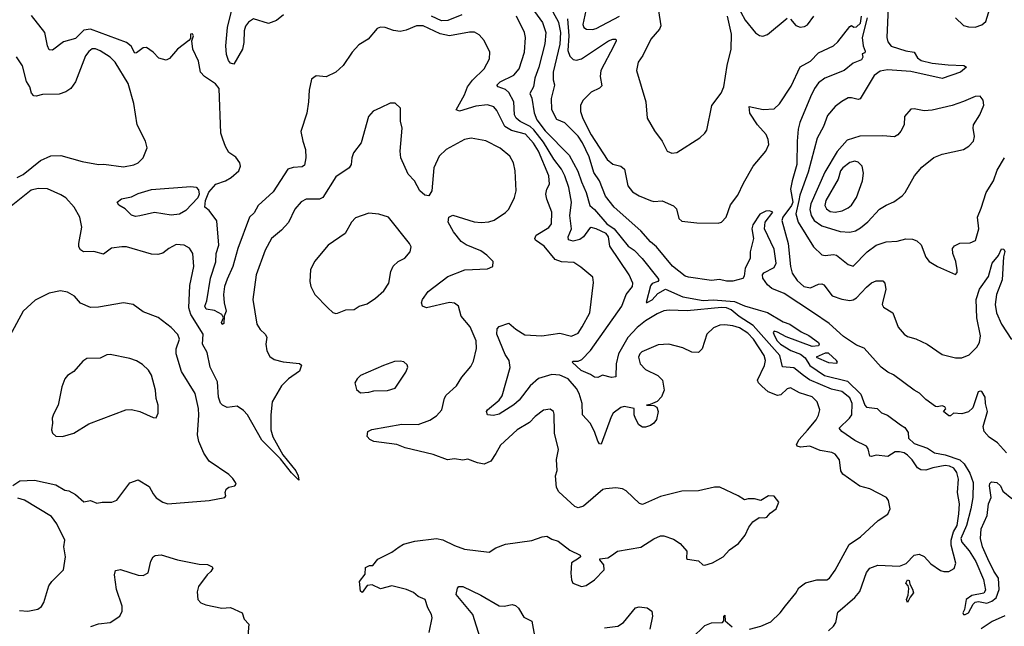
# Model space of a CAD drawing. Extents: x 2056909 to 2160450, y 827444 to 1016825.
# Tile 218 of 256: x 2071046 to 2077022, y 927773 to 931453. Entities that reach past the tile are written whole.
import ezdxf

# ---------------------------------------------------------------- set-up
doc = ezdxf.new("R2010")
doc.units = 0

msp = doc.modelspace()

# ---------------------------------------------------------------- linework, layer by layer
at = {"layer": '0CON10XD'}
for points in [[(2077035, 928826), (2076980, 928885), (2076930, 928920), (2076899.2, 928955), (2076892.9, 928985), (2076920.8, 929075), (2076907.5, 929125), (2076906.4, 929163.6), (2076885, 929196.7), (2076875, 929200), (2076863.8, 929195), (2076831.2, 929098.8), (2076805.6, 929074.4), (2076765, 929062), (2076713.3, 929066.7), (2076695, 929050), (2076685, 929050), (2076652.5, 929075), (2076667, 929093), (2076660, 929105), (2076645, 929110), (2076615, 929103.3), (2076605, 929106.7), (2076545, 929148.8), (2076507.4, 929187.4), (2076475, 929204.5), (2076349.1, 929299.1), (2076314, 929315), (2076274.3, 929345), (2076170.5, 929460.5), (2076125, 929477.5), (2076045, 929530), (2075959.3, 929609.3), (2075864, 929675), (2075685, 929792), (2075611.7, 929821.7), (2075585, 929844), (2075557.1, 929885), (2075553.6, 929905), (2075563.2, 929916.8), (2075625, 929948.9), (2075638.1, 929975), (2075625, 930060), (2075566.7, 930185), (2075571.1, 930225), (2075616, 930285), (2075596, 930294), (2075575, 930291.2), (2075537.6, 930272.4), (2075495, 930207.8), (2075489.7, 930185), (2075498.9, 930125), (2075478.5, 930045), (2075478.5, 930005), (2075448.3, 929945), (2075442.4, 929897.6), (2075435, 929883.3), (2075375, 929867.5), (2075335, 929867.5), (2075294.3, 929875.7), (2075245, 929871.2), (2075105, 929890), (2075085, 929896.7), (2075007.4, 929957.4), (2074911.9, 930075), (2074875, 930105.7), (2074815, 930171.9), (2074653.6, 930315), (2074601.9, 930381.9), (2074565.3, 930475), (2074531, 930525), (2074501.5, 930621.5), (2074462.4, 930705), (2074435, 930745.8), (2074355, 930826.5), (2074305, 930847.5), (2074275, 930906.7), (2074274.1, 930975), (2074294, 931055), (2074285.8, 931085), (2074286.2, 931135), (2074326.1, 931305), (2074330.2, 931375), (2074318.6, 931435), (2074214.6, 931625)], [(2074905.4, 931625.4), (2074936.5, 931415), (2074928.9, 931395), (2074876.7, 931335), (2074828.9, 931235), (2074799.4, 931195), (2074788.6, 931145), (2074847.1, 930955), (2074854.2, 930855), (2074899.1, 930779.1), (2074945.8, 930715), (2074975.9, 930655.9), (2075003.9, 930643.9), (2075035, 930648), (2075173, 930737), (2075205, 930763.8), (2075216.8, 930783.2), (2075247.3, 930932.7), (2075303.4, 931006.6), (2075319.2, 931045), (2075340.3, 931175), (2075364.7, 931275), (2075366.9, 931365), (2075341.3, 931475)], [(2074501.1, 931595), (2074462.9, 931422.9), (2074470, 931405), (2074485.8, 931395.8), (2074523.1, 931393.1), (2074545, 931399.5), (2074687.3, 931475)], [(2076318.2, 931575), (2076308.2, 931345), (2076315, 931318), (2076335, 931292.2), (2076425, 931263.3), (2076475, 931255.7), (2076495, 931221.4), (2076518, 931205), (2076585, 931189.6), (2076680.3, 931179.7), (2076775.8, 931175.8), (2076792.5, 931165), (2076756, 931135), (2076645, 931095.3), (2076455, 931138.8), (2076312.1, 931147.9), (2076269.4, 931140.6), (2076231.5, 931115), (2076146.6, 930973.4), (2076135, 930969.5), (2076095, 930979.6), (2076075, 930978.2), (2076035, 930956.7), (2075994.7, 930925.3), (2075947.8, 930872.2), (2075924.5, 930805), (2075886.9, 930733.1), (2075831.3, 930528.7), (2075781.6, 930388.4), (2075775.2, 930355), (2075755.7, 930275), (2075771.4, 930225), (2075863.1, 930075), (2075915, 930026.9), (2075935, 930022.1), (2075985, 930027.9), (2076004, 930024), (2076075, 929966.9), (2076105, 929957.5), (2076188.9, 930045), (2076245, 930085.4), (2076305, 930105.5), (2076371.7, 930108.3), (2076425, 930123.3), (2076465, 930121.9), (2076490.9, 930110.9), (2076516.4, 930086.4), (2076545, 930012.5), (2076565, 929986.7), (2076616.1, 929956.1), (2076725, 929907.5), (2076735, 929920), (2076736.7, 929935), (2076728, 929985), (2076709.2, 930035), (2076708, 930065), (2076719.5, 930080.5), (2076753, 930097), (2076815, 930100), (2076846.8, 930113.2), (2076866.7, 930185), (2076859.4, 930255), (2076880.6, 930309.4), (2076912.7, 930405), (2076956.2, 930475), (2076979.4, 930540.6), (2077023.1, 930615)], [(2072647.3, 931482.7), (2072605, 931448.7), (2072555, 931429.4), (2072465, 931458.2), (2072435, 931438.6), (2072417, 931413), (2072407.3, 931385), (2072406.4, 931313.6), (2072399.1, 931275), (2072345, 931182.7), (2072325, 931189.1), (2072313.5, 931205), (2072301.8, 931241.8), (2072297.4, 931295), (2072306.3, 931406.3), (2072342.1, 931545)], [(2074153.6, 931525), (2074219.2, 931435), (2074239.6, 931375), (2074233.4, 931306.6), (2074196.9, 931165), (2074172.1, 931097.9), (2074164.4, 931045.6), (2074142, 931005), (2074155, 930977.5), (2074168.3, 930888.3), (2074184.7, 930845), (2074235, 930778.3), (2074380.5, 930630.5), (2074433, 930533), (2074455, 930470), (2074484.4, 930405), (2074505.6, 930325), (2074535, 930300.6), (2074609.3, 930215), (2074654.6, 930184.6), (2074739.1, 930079.1), (2074774.4, 930055), (2074823.6, 930005), (2074920, 929885), (2074924.4, 929875), (2074920, 929865), (2074885, 929853.1), (2074875, 929839.2), (2074847.5, 929737.5), (2074855, 929736.2), (2074885, 929753.9), (2074918.8, 929791.2), (2074965, 929818), (2075071, 929771), (2075195, 929749), (2075255, 929753), (2075385, 929744), (2075445, 929716.2), (2075527, 929693), (2075585, 929675.7), (2075680.5, 929620.5), (2075719.2, 929605), (2075788.4, 929558.4), (2075835, 929537.9), (2075894, 929495), (2075898, 929485), (2075893.3, 929475), (2075855, 929469.4), (2075697.9, 929527.9), (2075645, 929558), (2075625, 929562.5), (2075620, 929555), (2075627.1, 929535), (2075643.4, 929505), (2075662.9, 929485), (2075726, 929445), (2075784.5, 929424.5), (2075812.3, 929402.3), (2075841.2, 929355), (2075930.5, 929295), (2076069.5, 929259.5), (2076151, 929181), (2076175, 929113.8), (2076185, 929101.2), (2076250, 929095), (2076277, 929067), (2076313.6, 929053.6), (2076392.5, 928995), (2076418.3, 928978.3), (2076438, 928948), (2076441.4, 928915), (2076475, 928882.7), (2076555, 928853.1), (2076598.8, 928825), (2076662.4, 928812.4), (2076752.4, 928782.4), (2076779.1, 928759.1), (2076812.3, 928702.3), (2076833.9, 928645), (2076830.4, 928555), (2076818.8, 928485), (2076792.2, 928385), (2076757.7, 928305), (2076765, 928282.2), (2076809.6, 928229.6), (2076849.8, 928165), (2076896.6, 928056.6), (2076907.5, 927992.5), (2076897.3, 927972.7), (2076825, 927960.4), (2076790, 927935), (2076780.8, 927875), (2076770, 927855), (2076773.3, 927845), (2076783.6, 927843.6), (2076805, 927853.8), (2076832.5, 927907.5), (2076845, 927918.1), (2076865, 927923.5), (2076915, 927913.6), (2076946.9, 927925), (2076973.5, 927945), (2076990, 927995), (2076985.8, 928065), (2076957.5, 928107.5), (2076921.4, 928181.4), (2076890, 928255), (2076877.8, 928305), (2076882.2, 928365), (2076918.1, 928445), (2076926.9, 928515), (2076941.4, 928555), (2076932.2, 928625), (2076935, 928640), (2076945, 928650), (2076976, 928645), (2076998, 928625), (2077013, 928593), (2077068.5, 928548.5)], [(2075397, 931547), (2075449.9, 931449.9), (2075512.6, 931372.6), (2075536.6, 931356.6), (2075556.8, 931353.2), (2075585, 931362.5), (2075705, 931462.5)], [(2076725, 931463.3), (2076775, 931418), (2076805, 931409.2), (2076845, 931408.1), (2076885, 931420.8), (2076909.1, 931440.9), (2076935, 931520)], [(2075475, 927754.4), (2075545, 927774.2), (2075605, 927800), (2075661.4, 927855), (2075693.3, 927896.7), (2075756.5, 927973.5), (2075774.5, 928005.5), (2075814.3, 928035.7), (2075885, 928054.2), (2075945, 928054.2), (2075961.2, 928065), (2075995, 928113.8), (2076081.2, 928268.8), (2076150, 928315), (2076256.7, 928415), (2076315, 928453.3), (2076328.8, 928485), (2076320, 928535), (2076306.7, 928555), (2076205, 928607.1), (2076145, 928623.5), (2076042, 928695), (2076030.6, 928715), (2076022.1, 928782.1), (2075995, 928816), (2075975, 928827.5), (2075905, 928838.6), (2075842.5, 928865), (2075785, 928859.2), (2075764.7, 928864.7), (2075761.5, 928875), (2075777.1, 928905), (2075827.2, 928962.8), (2075880.6, 929025), (2075895, 929053.3), (2075901.9, 929085), (2075885.6, 929135), (2075855, 929165.4), (2075779.7, 929189.7), (2075725, 929218.6), (2075705, 929214), (2075665, 929177.5), (2075645, 929173.1), (2075588.8, 929195), (2075549.3, 929229.3), (2075529.7, 929249.7), (2075523.8, 929265), (2075567.3, 929355), (2075571.6, 929385), (2075565.3, 929415), (2075500, 929515), (2075465, 929550.5), (2075415, 929583.9), (2075375, 929596.3), (2075325, 929602.2), (2075295, 929600), (2075256.8, 929583.2), (2075215.6, 929544.4), (2075187.5, 929455), (2075165, 929433.8), (2075125, 929436), (2075071.3, 929461.3), (2074985, 929483.8), (2074920.3, 929479.7), (2074822.9, 929437.1), (2074810, 929425), (2074801.9, 929405), (2074811.9, 929365), (2074845, 929330.6), (2074920, 929295), (2074948, 929265), (2074958, 929205), (2074942, 929165), (2074915, 929135.8), (2074872.5, 929117.5), (2074850, 929115), (2074895, 929113.1), (2074913.1, 929103.1), (2074920.9, 929075), (2074911.8, 929028.3), (2074895, 929005.5), (2074875, 928990.9), (2074845, 928980), (2074825, 928980.4), (2074803.8, 928995), (2074783.2, 929033.3), (2074776, 929055), (2074775, 929093.3), (2074715, 929106), (2074695, 929100), (2074648, 929065), (2074635, 929043.8), (2074575, 928878), (2074565, 928878.8), (2074555.6, 928895), (2074535.5, 928955), (2074507.7, 929005), (2074461.2, 929055), (2074459.6, 929125), (2074441.8, 929185), (2074426.2, 929215), (2074373.8, 929275), (2074325, 929295.3), (2074275, 929300), (2074195, 929275.3), (2074145, 929232.3), (2074077.5, 929145), (2074045, 929115.4), (2073955, 929059.1), (2073920.7, 929050.7), (2073886.1, 929056.1), (2073878.8, 929075), (2073884.2, 929085), (2073955.9, 929144.1), (2073975, 929170), (2074023.6, 929343.6), (2074017.5, 929385), (2073992.4, 929422.4), (2073941.6, 929545), (2073943.3, 929576.7), (2073955, 929591.5), (2074015, 929611.4), (2074057.5, 929575), (2074111.3, 929541.3), (2074215, 929535.7), (2074325, 929551.9), (2074395, 929533.1), (2074435, 929550.6), (2074460.5, 929589.5), (2074506.5, 929675), (2074528.3, 929858.3), (2074525, 929890), (2074452.3, 929952.3), (2074409.8, 929979.8), (2074335, 929983.1), (2074295, 929998.8), (2074229.2, 930079.2), (2074177.5, 930115), (2074173.3, 930125), (2074181.5, 930145), (2074257.8, 930192.2), (2074274.6, 930215), (2074275.9, 930285.9), (2074244.7, 930365), (2074239.6, 930395), (2074246, 930424), (2074261.8, 930455), (2074257.2, 930505), (2074194.8, 930655), (2074165, 930704.7), (2074115, 930758.3), (2074031, 930781), (2073990.4, 930805), (2073941.3, 930901.3), (2073924, 930925), (2073885, 930936.9), (2073815, 930927.6), (2073715, 930896.9), (2073694.3, 930905), (2073745, 930997.5), (2073764.2, 931045.8), (2073794.1, 931085.9), (2073865.6, 931155), (2073896.9, 931215), (2073900, 931255), (2073865.6, 931325.6), (2073835, 931361.2), (2073806.7, 931376.7), (2073775, 931377.1), (2073655, 931354.5), (2073597.9, 931367.9), (2073495, 931415.9), (2073455, 931414.7), (2073391.3, 931388.7), (2073355, 931380.8), (2073315, 931386.5), (2073265, 931405.6), (2073235, 931408), (2073215, 931398.8), (2073160, 931335), (2073105, 931299.4), (2073062.9, 931255), (2073009.4, 931175), (2072964.3, 931135), (2072905, 931107.1), (2072845, 931112.5), (2072817.3, 931092.7), (2072801.9, 931025), (2072799.4, 930955), (2072788.1, 930885), (2072752.5, 930775), (2072763.6, 930715), (2072780.5, 930665), (2072783.3, 930615), (2072775, 930570), (2072759.6, 930560.4), (2072705, 930556.9), (2072673.3, 930545), (2072585, 930407.5), (2072492.9, 930325), (2072469.6, 930280.4), (2072440, 930255), (2072370.3, 930065), (2072338.6, 929955), (2072305, 929878), (2072289.7, 929835), (2072282.3, 929785), (2072286.1, 929735), (2072298.6, 929685), (2072287.5, 929655), (2072285, 929610), (2072275, 929603.8), (2072271.2, 929615), (2072282.5, 929645), (2072272.5, 929665), (2072228.3, 929688.3), (2072177, 929697), (2072168.6, 929715), (2072182.1, 929747.9), (2072204.7, 929885), (2072236.3, 929983.7), (2072239.2, 930035), (2072255.2, 930085), (2072243.1, 930233.1), (2072196.7, 930295), (2072169.2, 930315), (2072173.8, 930355), (2072194.1, 930405.9), (2072235.4, 930454.6), (2072295, 930475.5), (2072330, 930495), (2072375, 930536), (2072385.6, 930565), (2072381.9, 930585), (2072358.1, 930618.1), (2072315, 930647.5), (2072294.2, 930684.2), (2072278.9, 930728.9), (2072265.8, 930765), (2072257.5, 931035), (2072235, 931064.3), (2072168, 931108), (2072144, 931135), (2072130.5, 931200.5), (2072096.7, 931275), (2072090, 931325), (2072100, 931355), (2072095, 931367.5), (2072083.3, 931365), (2072081.7, 931338.3), (2072073.3, 931326.7), (2072003.3, 931275), (2071955, 931216.7), (2071935, 931208), (2071889.4, 931219.4), (2071856, 931255), (2071815, 931284.2), (2071795, 931282.9), (2071755, 931251.9), (2071745, 931250.6), (2071721.8, 931291.8), (2071694.2, 931314.2), (2071475, 931394.8), (2071435, 931389), (2071385, 931339.7), (2071312.4, 931317.6), (2071245, 931268.6), (2071225, 931270), (2071214.6, 931294.6), (2071197.9, 931375), (2071118.1, 931478.1)], [(2073728.7, 931481.3), (2073645, 931447.3), (2073605, 931446.5), (2073545, 931473.6)], [(2075955.4, 927744.6), (2075985, 927774.2), (2075998.5, 927795), (2076011, 927859), (2076115, 927947.1), (2076145.7, 927984.3), (2076185, 928099.2), (2076205, 928124.6), (2076255, 928142.7), (2076385, 928138.2), (2076425.7, 928154.3), (2076475, 928204.4), (2076505, 928209.4), (2076535, 928195.6), (2076575, 928152.2), (2076635, 928110.6), (2076655, 928104.4), (2076685, 928105.7), (2076717.6, 928122.4), (2076727.8, 928155), (2076699.6, 928265), (2076699.1, 928295), (2076712.7, 928345), (2076735.7, 928385), (2076746.8, 928455), (2076750.7, 928515), (2076738, 928585), (2076744.6, 928665.4), (2076733.4, 928705), (2076715, 928732.3), (2076689.2, 928745), (2076662.4, 928747.6), (2076588.8, 928735), (2076545, 928720), (2076515, 928722.1), (2076494.8, 928734.8), (2076462.4, 928782.4), (2076435, 928810.8), (2076414.7, 928824.7), (2076385, 928832.1), (2076359.8, 928830.2), (2076315, 928803.5), (2076245, 928811.5), (2076215, 928801.9), (2076205.6, 928805.6), (2076195, 928848.8), (2076184.7, 928864.7), (2076115, 928900.6), (2076036.2, 928955), (2076020, 928975), (2076083.2, 929035), (2076096.5, 929055), (2076099, 929125), (2076085, 929159.1), (2076035, 929197.9), (2075972.1, 929212.1), (2075838.8, 929268.8), (2075803.4, 929293.4), (2075745, 929340.6), (2075675.7, 929345.8), (2075658.9, 929415), (2075498, 929598), (2075412, 929652), (2075365, 929693), (2075335, 929703.8), (2075305, 929706.2), (2075096.8, 929686.7), (2074988.5, 929691.5), (2074955, 929685.9), (2074915, 929668.4), (2074845, 929626.2), (2074792.7, 929585), (2074736.2, 929525), (2074679.6, 929425), (2074666.2, 929365), (2074663.4, 929286.6), (2074637.6, 929282.4), (2074584, 929296), (2074555, 929281.9), (2074535, 929283.3), (2074510.5, 929300.5), (2074453.8, 929325), (2074398.8, 929375), (2074405, 929381.2), (2074435, 929382.1), (2074457.8, 929392.2), (2074509.7, 929445), (2074701.1, 929715), (2074726.4, 929785), (2074764.6, 929835), (2074766.3, 929855), (2074745.2, 929905), (2074628, 930078), (2074618.9, 930135), (2074605, 930155.6), (2074545, 930184.7), (2074515, 930192.1), (2074503.9, 930186.1), (2074467.1, 930135), (2074445, 930118.8), (2074405, 930109.7), (2074376.9, 930116.9), (2074375.4, 930135), (2074395.2, 930185), (2074385.2, 930265), (2074390.6, 930310.6), (2074394.3, 930345), (2074379.1, 930435), (2074355, 930504.6), (2074333.5, 930545), (2074287.5, 930607.5), (2074225, 930710.4), (2074166.1, 930785), (2074144, 930805), (2074082.5, 930835), (2074058.9, 930855), (2074049.8, 930875), (2074045.1, 930955.1), (2074015, 931010.6), (2073995, 931028.3), (2073950.8, 931045), (2073941.9, 931055), (2073961.1, 931075), (2074045, 931116.7), (2074077.9, 931155), (2074110, 931255), (2074115.3, 931345), (2074110.4, 931375), (2074061.8, 931475)], [(2074371.2, 931458.8), (2074379.5, 931355), (2074372.9, 931265), (2074385, 931231.1), (2074405, 931212.1), (2074425, 931208.2), (2074455, 931215.3), (2074619.4, 931325), (2074645.6, 931335.6), (2074663.9, 931333.9), (2074665.7, 931325), (2074652.7, 931295), (2074574, 931145), (2074568, 931108), (2074578.2, 931051.8), (2074565, 931037.8), (2074515, 931013.1), (2074465.6, 930965), (2074450.5, 930935), (2074450, 930895), (2074463.2, 930853.2), (2074514.7, 930755), (2074611.8, 930605), (2074645, 930576.5), (2074695, 930563.3), (2074716.2, 930546.2), (2074737.3, 930445), (2074765, 930408.9), (2074805, 930383.8), (2074875.4, 930355.4), (2074895, 930350.5), (2074945, 930354.5), (2075013.9, 930323.9), (2075031.9, 930305), (2075046.9, 930246.9), (2075065, 930230.8), (2075155, 930220.8), (2075285, 930218.8), (2075306.1, 930223.9), (2075333.8, 930255), (2075360.3, 930329.7), (2075405, 930388.8), (2075438.5, 930461.5), (2075497.8, 930565), (2075575, 930654.2), (2075592.1, 930695), (2075589.6, 930725), (2075575.8, 930755.8), (2075524.1, 930814.1), (2075478.2, 930885), (2075472.9, 930927.1), (2075557.6, 930907.6), (2075625, 930911.8), (2075658.2, 930941.8), (2075728.6, 931048.6), (2075783.3, 931166.7), (2075845, 931200.8), (2075895, 931251.1), (2075984.5, 931295), (2076010.9, 931319.1), (2076085, 931412.5), (2076095, 931417.5), (2076108.3, 931408.3), (2076125, 931410), (2076148.5, 931431.5), (2076155.8, 931475)], [(2076189.1, 931465), (2076160, 931345), (2076166, 931295), (2076177.7, 931262.3), (2076175, 931252.5), (2076160, 931245), (2076162.5, 931225), (2076155, 931210), (2076105, 931190), (2076050, 931145), (2075932.8, 931097.2), (2075895, 931070.4), (2075869.7, 931035), (2075845.6, 930984.4), (2075781.5, 930828.5), (2075770.9, 930789.1), (2075763.9, 930716.1), (2075763.6, 930575), (2075733.6, 930475), (2075724.9, 930425.1), (2075737.7, 930345), (2075730.9, 930325), (2075677.3, 930255), (2075672.2, 930235), (2075709.3, 930095), (2075724.7, 929954.7), (2075735, 929914.3), (2075765, 929870.9), (2075805.8, 929835), (2075845, 929825.5), (2075895, 929848.1), (2075915, 929850), (2075925.8, 929845), (2075977.6, 929777.6), (2076035, 929756.5), (2076085, 929750), (2076105, 929752.5), (2076125, 929764.4), (2076185, 929831.1), (2076215, 929855.6), (2076245, 929868.6), (2076285, 929868), (2076297.5, 929855), (2076303.5, 929815), (2076284.3, 929744.3), (2076281.1, 929725), (2076288.3, 929708.3), (2076346, 929675), (2076377.6, 929587.6), (2076415, 929544), (2076435, 929530.8), (2076485, 929515.8), (2076553.4, 929483.4), (2076645, 929421.4), (2076725, 929401.4), (2076765, 929401.1), (2076809.5, 929420.5), (2076855, 929465.6), (2076871.5, 929495), (2076878.2, 929535), (2076855.2, 929645), (2076852.1, 929755), (2076871.9, 929818.1), (2076925.9, 929895), (2076949.1, 929975), (2076987.6, 930022.4), (2077005, 930062), (2077020, 930060), (2077025.8, 930045.8), (2077017.5, 930015), (2077009.4, 929875), (2076974.7, 929785), (2076966.8, 929725), (2076974.8, 929674.8), (2077005.2, 929605.2), (2077065, 929512.2)], [(2075724, 931455), (2075757, 931417), (2075782.3, 931407.7), (2075808.8, 931411.2), (2075828.3, 931421.7), (2075866.4, 931473.6)], [(2071031.4, 930495), (2071066.9, 930513.1), (2071171.7, 930598.3), (2071235, 930627.5), (2071295, 930629.5), (2071425, 930592.2), (2071524.4, 930574.4), (2071555.8, 930575.8), (2071675, 930559.4), (2071738.7, 930571.3), (2071765, 930584.2), (2071795.8, 930615), (2071819.2, 930675), (2071809.5, 930715), (2071759.5, 930815), (2071738.9, 930945), (2071703.6, 931065), (2071625, 931194.4), (2071594.7, 931224.7), (2071535, 931264.5), (2071505, 931275.6), (2071485, 931275.7), (2071465, 931260.8), (2071446.2, 931233.8), (2071384.2, 931075), (2071356.2, 931035), (2071325.6, 931014.4), (2071285, 931000), (2071185, 930999.2), (2071145, 930988), (2071131.2, 930991.2), (2071117, 931007), (2071107.1, 931045), (2071087.9, 931077.9), (2071062.8, 931172.8), (2071027.2, 931227.2)], [(2076085, 930162.9), (2076117.8, 930172.2), (2076149.6, 930190.4), (2076193.5, 930226.5), (2076265, 930303.1), (2076305, 930328.6), (2076352.1, 930347.9), (2076402, 930385), (2076420, 930405), (2076476, 930505), (2076522, 930558), (2076595, 930617.5), (2076645, 930638), (2076775, 930666), (2076806.7, 930685), (2076834.2, 930715.8), (2076841.4, 930745), (2076832.9, 930795), (2076835.7, 930814.3), (2076873.4, 930876.6), (2076898.1, 930935), (2076894.3, 930965), (2076875, 930988), (2076845, 930987.5), (2076775, 930955.7), (2076705, 930932.9), (2076585, 930904.2), (2076535, 930900), (2076475, 930912), (2076455, 930910), (2076416.7, 930865), (2076413.8, 930815), (2076394.1, 930775.9), (2076375.9, 930754.1), (2076355, 930741.2), (2076285, 930748.6), (2076145, 930745.5), (2076068.1, 930721.9), (2076007, 930653), (2075933.1, 930526.9), (2075847.2, 930335), (2075842.3, 930302.3), (2075848.7, 930265), (2075868.1, 930235), (2075915, 930202), (2076025, 930167.6), (2076085, 930162.9)], [(2073530.6, 927735), (2073550, 927825), (2073545.8, 927845), (2073522.9, 927885), (2073506, 927935), (2073465, 927954.4), (2073436.9, 927976.9), (2073394.2, 927995), (2073305, 928017.7), (2073235, 927999.2), (2073185, 928023.3), (2073155, 928020), (2073125, 927977.5), (2073113.8, 927985), (2073107.5, 928045), (2073141.7, 928088.3), (2073145, 928130), (2073168.3, 928141.7), (2073188.3, 928141.7), (2073219.3, 928180.7), (2073305, 928221.5), (2073349.2, 928255), (2073375, 928271.1), (2073445, 928290), (2073575, 928304.4), (2073615, 928297.1), (2073685, 928262), (2073745, 928240), (2073895, 928222), (2073935, 928248.8), (2073995, 928270), (2074155, 928294.2), (2074216.4, 928316.4), (2074245, 928318.8), (2074275, 928301.2), (2074315, 928290), (2074384.2, 928234.2), (2074447.5, 928205), (2074448.8, 928195), (2074438, 928185), (2074395, 928157.5), (2074391.9, 928095), (2074394.1, 928054.1), (2074403.6, 928033.6), (2074455, 928013.3), (2074485, 928021.2), (2074533.8, 928055), (2074592.5, 928115), (2074591.1, 928145), (2074566.7, 928175), (2074567.5, 928182.5), (2074615, 928188.6), (2074637.3, 928202.7), (2074675, 928228.6), (2074815, 928252), (2074895, 928304.2), (2074935, 928320.8), (2074955, 928322), (2075015, 928302), (2075053.8, 928275), (2075095, 928227.5), (2075093.3, 928185), (2075099.3, 928179.3), (2075165, 928170), (2075192.5, 928145), (2075205, 928143.8), (2075251.7, 928158.3), (2075315, 928193.8), (2075355, 928236.2), (2075408.8, 928275), (2075450, 928325), (2075472, 928375), (2075495, 928406.7), (2075535, 928432.5), (2075565, 928430), (2075580, 928435), (2075600.5, 928459.5), (2075637.5, 928485), (2075652.5, 928525), (2075625, 928562.5), (2075590, 928565), (2075545, 928536.2), (2075505, 928546.7), (2075466.4, 928546.4), (2075445, 928540), (2075407.5, 928565), (2075295, 928616.7), (2075263.9, 928616.1), (2075165, 928593.8), (2075065, 928592), (2074935, 928560.6), (2074825, 928512.5), (2074807.7, 928517.7), (2074727.5, 928595), (2074705, 928606.2), (2074665, 928612), (2074602.7, 928607.3), (2074585, 928602), (2074467.8, 928502.2), (2074435, 928490.9), (2074415, 928498.8), (2074317.8, 928587.8), (2074303.3, 928615), (2074298.9, 928685), (2074307.6, 928717.6), (2074303.5, 928785), (2074315.7, 928845.7), (2074292.5, 928945), (2074290.3, 929060.3), (2074285, 929076.7), (2074265, 929090), (2074225, 929084), (2074175, 929045.6), (2074140.5, 929009.5), (2074066, 928965), (2073965, 928871.2), (2073935, 928822), (2073905, 928773.8), (2073865, 928755.7), (2073823.7, 928763.7), (2073765, 928785.8), (2073735, 928780.6), (2073685, 928787.8), (2073643, 928783), (2073555, 928815.6), (2073385, 928855.6), (2073335, 928875.5), (2073195, 928893.1), (2073171.2, 928905), (2073155.8, 928925), (2073158.8, 928955), (2073182.8, 928967.2), (2073365, 928998.2), (2073465, 928996.7), (2073535, 929022.9), (2073575, 929050), (2073608, 929085), (2073625, 929157.5), (2073634.3, 929175), (2073697.8, 929232.2), (2073730, 929285), (2073785, 929348), (2073799.4, 929380.6), (2073817.9, 929457.9), (2073816.5, 929505), (2073780, 929590), (2073724.6, 929654.6), (2073708.6, 929715), (2073685, 929733.5), (2073655, 929737.8), (2073515, 929705.7), (2073490, 929715), (2073484.2, 929734.2), (2073491.4, 929755), (2073525, 929802.9), (2073644.7, 929895.3), (2073747.5, 929935), (2073885, 929940.8), (2073916.7, 929955), (2073918.8, 929985), (2073882, 930025), (2073845, 930050), (2073755, 930086), (2073725, 930108), (2073678, 930165), (2073646.7, 930225), (2073650, 930255), (2073675, 930267.5), (2073805, 930225.6), (2073847.5, 930222.5), (2073893, 930227), (2073925, 930237.5), (2073995, 930284), (2074015, 930303.3), (2074050, 930375), (2074058.6, 930415), (2074052.5, 930535), (2074042, 930585), (2074021.2, 930625), (2073962.6, 930672.6), (2073875, 930717.8), (2073785.7, 930734.3), (2073745, 930726.9), (2073635, 930665.7), (2073591.4, 930625), (2073559.2, 930555), (2073546.4, 930413.6), (2073530, 930385), (2073505, 930388.8), (2073475, 930413.8), (2073441.4, 930475), (2073404.4, 930515), (2073359.4, 930615), (2073355.6, 930655), (2073368, 930795), (2073356.4, 930836.4), (2073357, 930917), (2073325, 930946.7), (2073293.6, 930946.4), (2073235, 930917.5), (2073191.7, 930898.3), (2073163.9, 930866.1), (2073118.8, 930705), (2073072.5, 930645), (2073061.4, 930615), (2073057.5, 930575), (2073045, 930553.8), (2072965, 930499.2), (2072886.6, 930373.4), (2072865, 930364.3), (2072785, 930364.2), (2072755, 930347.5), (2072716.3, 930303.7), (2072677.7, 930222.3), (2072635, 930175.8), (2072574.3, 930125), (2072535.6, 930055), (2072480.6, 929905), (2072460.8, 929755), (2072484.3, 929605), (2072505, 929574), (2072536.7, 929545), (2072546.1, 929526.1), (2072539.2, 929485), (2072546.4, 929443.6), (2072565, 929408.8), (2072590.3, 929390.3), (2072645, 929376.7), (2072745, 929368), (2072756.1, 929356.1), (2072745, 929320), (2072678, 929275), (2072635, 929232), (2072578.5, 929135), (2072570.9, 929055), (2072570.3, 928965), (2072582.7, 928922.7), (2072643.2, 928813.2), (2072721.2, 928715), (2072736.2, 928685), (2072740, 928660), (2072695, 928703.8), (2072628.7, 928788.7), (2072515, 928902.5), (2072427.7, 929055), (2072405, 929081.1), (2072365, 929108.6), (2072305, 929100.8), (2072276.7, 929113.3), (2072265, 929125.8), (2072252.7, 929162.7), (2072246.7, 929255), (2072201.8, 929345), (2072183.2, 929433.2), (2072154.6, 929485), (2072158.7, 929545), (2072085.3, 929665), (2072073.2, 929705), (2072079.4, 929840.6), (2072102.9, 929955), (2072096.9, 930035), (2072077.4, 930067.4), (2072045, 930085.7), (2071995, 930088), (2071952, 930065), (2071915, 930035.7), (2071885, 930028.6), (2071845, 930030.8), (2071695, 930074.4), (2071665, 930074.4), (2071602.7, 930067.3), (2071555, 930031.2), (2071495, 930046.9), (2071432.5, 930045), (2071415.8, 930055.8), (2071404.4, 930074.4), (2071404.2, 930095), (2071423.1, 930195), (2071410, 930255), (2071375.5, 930315), (2071325, 930371.5), (2071295, 930390.9), (2071213.8, 930426.2), (2071158.8, 930428.8), (2071115, 930418.5), (2070995, 930322)], [(2075995, 930284.6), (2076037.4, 930292.6), (2076075, 930310.9), (2076095, 930328.5), (2076125, 930374.3), (2076160.5, 930475), (2076168, 930522), (2076159.1, 930565), (2076135, 930588.9), (2076115, 930593.6), (2076085, 930586.7), (2076041.1, 930555), (2076028.6, 930535), (2076012.9, 930485), (2075938.5, 930355), (2075932.8, 930325), (2075941.8, 930305), (2075965, 930288.8), (2075995, 930284.6)], [(2071749.7, 930259.7), (2071725, 930266), (2071685, 930306), (2071647.3, 930327.3), (2071636.7, 930345), (2071663, 930367), (2071725, 930377.8), (2071765, 930397.9), (2071845, 930421.9), (2072085, 930440.4), (2072116.1, 930436.1), (2072130.9, 930420.9), (2072134.7, 930395), (2072127.5, 930372.5), (2072055, 930295.4), (2072016.6, 930273.4), (2071965, 930267.9), (2071865, 930282.5), (2071775, 930263.1), (2071749.7, 930259.7)], [(2072965, 929670), (2072975, 929673.3), (2073025, 929692), (2073075, 929694), (2073105.7, 929714.3), (2073155, 929730), (2073205, 929764), (2073255, 929808), (2073285.7, 929855), (2073298.6, 929925), (2073312.4, 929957.6), (2073343.7, 929986.3), (2073383, 930007), (2073416.2, 930045), (2073421.2, 930075), (2073411.2, 930095), (2073285, 930253.8), (2073225, 930274), (2073165, 930280), (2073085, 930250.8), (2073060, 930225), (2073020.8, 930155), (2072918, 930085), (2072834.6, 929985.4), (2072811.4, 929935), (2072806.9, 929865), (2072812.5, 929835), (2072837.5, 929785), (2072916.7, 929705), (2072946.4, 929676.4), (2072965, 929670)], [(2071005, 928627.5), (2071047.5, 928655), (2071135, 928658.5), (2071265, 928631.5), (2071320.5, 928599.5), (2071345, 928594.3), (2071385, 928572.9), (2071435, 928528.8), (2071475, 928535.5), (2071515, 928519.2), (2071546.1, 928526.1), (2071605, 928525.8), (2071635, 928538.8), (2071715, 928643.8), (2071765, 928662), (2071831.7, 928621.7), (2071855.4, 928575.4), (2071875, 928551.4), (2071915, 928525.6), (2071945, 928515.6), (2072195, 928536.2), (2072290, 928555), (2072297.5, 928565), (2072292.5, 928585), (2072300, 928605), (2072314.2, 928615.8), (2072352.5, 928625), (2072358.8, 928635), (2072356.2, 928645), (2072340.3, 928670.3), (2072314.3, 928694.3), (2072195, 928774.2), (2072163.7, 928823.7), (2072132.9, 928892.9), (2072124.1, 928934.1), (2072134, 929054), (2072131.8, 929095), (2072111.8, 929185), (2072028.3, 929318.3), (2071994.7, 929424.7), (2071996.2, 929455), (2072016.5, 929515), (2072005, 929542.5), (2071964.3, 929585), (2071885.5, 929645.5), (2071795, 929680.8), (2071735, 929725.8), (2071675, 929734.2), (2071525, 929708), (2071475, 929707.5), (2071415, 929732.9), (2071378, 929775), (2071335, 929800.6), (2071292.6, 929807.4), (2071225, 929793.1), (2071139.3, 929750.7), (2071067.5, 929685), (2070985, 929534)], [(2071305, 928923.8), (2071375, 928943.8), (2071465, 929000), (2071690, 929085), (2071725, 929087.5), (2071775, 929076), (2071855, 929038.8), (2071875, 929036.7), (2071885.8, 929065), (2071886.9, 929115), (2071874.3, 929155), (2071870.8, 929205), (2071845, 929296.7), (2071827.4, 929327.4), (2071791.1, 929361.1), (2071753.8, 929383.8), (2071715, 929398.1), (2071595, 929422.5), (2071575, 929420), (2071535, 929398.6), (2071453.4, 929396.6), (2071428.8, 929381.2), (2071375, 929318.8), (2071335.7, 929294.3), (2071320.8, 929275), (2071302.2, 929225), (2071280, 929115), (2071250.3, 929059.7), (2071242.5, 929035), (2071245.8, 929005), (2071238.8, 928965), (2071244.1, 928944.1), (2071266.1, 928926.1), (2071305, 928923.8)], [(2076005, 929370), (2076010, 929375), (2076002.5, 929385), (2075955, 929428.8), (2075935, 929429.2), (2075880, 929405), (2075955, 929373.8), (2076005, 929370)], [(2073115, 929190), (2073165, 929193.8), (2073195, 929201.2), (2073277.7, 929202.3), (2073325, 929216.7), (2073390, 929315), (2073402.5, 929345), (2073398.3, 929358.3), (2073376.4, 929376.4), (2073355, 929381.2), (2073321.7, 929378.3), (2073254.1, 929355.9), (2073115, 929293.3), (2073093.3, 929275), (2073080.7, 929249.3), (2073089.3, 929209.3), (2073115, 929190)], [(2071045, 927869.2), (2071095, 927864.2), (2071155, 927876), (2071177.9, 927892.1), (2071192.1, 927917.9), (2071222.5, 928017.5), (2071241.2, 928045), (2071310.8, 928115), (2071323.3, 928195), (2071314.3, 928255.7), (2071318.8, 928295), (2071271.9, 928395), (2071238.5, 928438.5), (2071075, 928537.1), (2071035, 928550)], [(2071478.6, 927771.4), (2071523.2, 927786.8), (2071595, 927796), (2071653.3, 927835), (2071668.8, 927865), (2071668.8, 927895), (2071634, 927995), (2071621.2, 928085), (2071628, 928112), (2071656.9, 928116.9), (2071765, 928083.8), (2071795, 928080), (2071825, 928097.5), (2071842.7, 928167.3), (2071855.9, 928194.1), (2071867.3, 928202.7), (2071904.1, 928205.9), (2072003.8, 928176.2), (2072135, 928150), (2072185, 928147.5), (2072213.6, 928133.6), (2072217.5, 928125), (2072206.7, 928105), (2072183.8, 928085), (2072132, 928015), (2072122.3, 927982.3), (2072126.2, 927935), (2072145.9, 927915.9), (2072175, 927902.5), (2072273, 927883), (2072325.9, 927885.9), (2072396.7, 927855), (2072408.8, 927815), (2072435.9, 927785.9), (2072430.8, 927715)], [(2076435, 927916.7), (2076429.2, 927935), (2076438.7, 927961.3), (2076441.7, 928001.7), (2076438.8, 928018.8), (2076424.5, 928035), (2076435, 928053.8), (2076445, 928050), (2076447.7, 928027.7), (2076465, 927998.8), (2076470.5, 927975), (2076450, 927950), (2076435, 927916.7)], [(2073853.4, 927663.4), (2073795.4, 927845), (2073695.6, 927965), (2073702.7, 928005), (2073711.2, 928015), (2073735, 928013.3), (2073845, 927961.8), (2073955, 927896.4), (2073985.5, 927894.5), (2074035, 927904.2), (2074055, 927898), (2074073, 927883), (2074105, 927828.8), (2074154.1, 927804.1), (2074171.4, 927715)], [(2074595, 927762.7), (2074676.1, 927773.9), (2074710.8, 927795), (2074783.8, 927885), (2074805, 927890), (2074855, 927883.8), (2074882, 927865), (2074885.7, 927835), (2074870, 927755)], [(2075125, 927700.8), (2075205, 927777.1), (2075245, 927794.3), (2075312.5, 927795), (2075320, 927805), (2075320, 927835), (2075325, 927840), (2075327.5, 927805), (2075370.1, 927770.1)], [(2077024.3, 927835.7), (2076947.8, 927802.2), (2076882.4, 927757.6)]]:
    msp.add_lwpolyline(points, dxfattribs=at)

doc.saveas('drawing.dxf')
